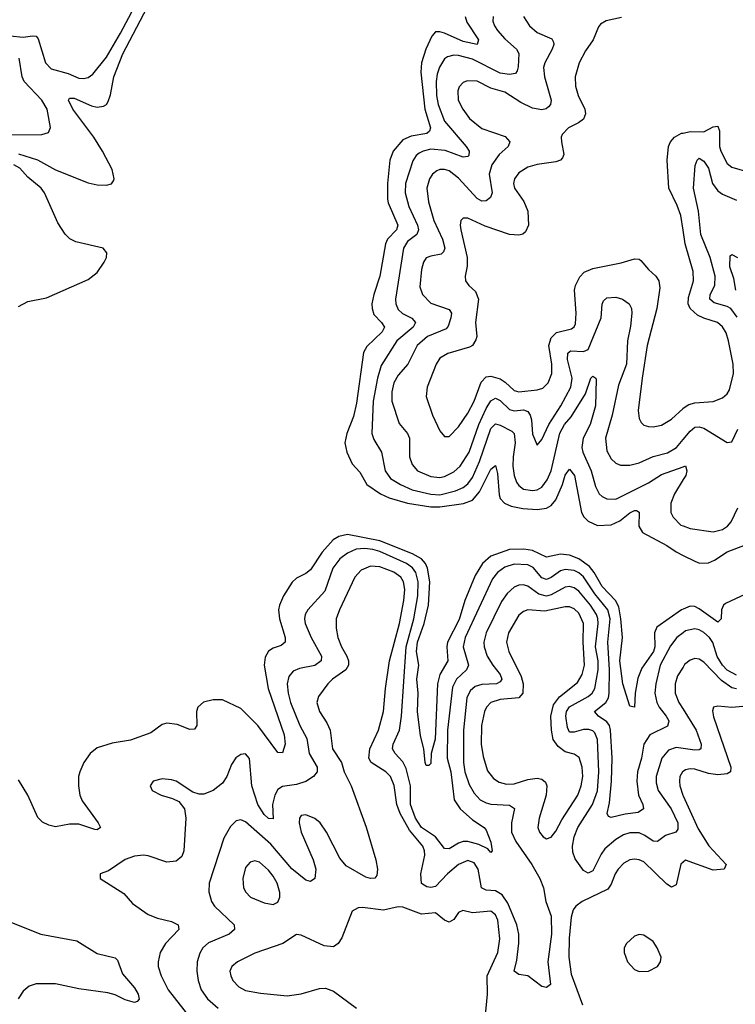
# Model space of a CAD drawing. Header units: inches. Extents: x 2143765 to 2212928, y 878963 to 1017374.
# Tile 71 of 256: x 2157135 to 2160226, y 920847 to 925097. Entities that reach past the tile are written whole.
import ezdxf

# ---------------------------------------------------------------- set-up
doc = ezdxf.new("R2010")
doc.units = ezdxf.units.IN
doc.header["$MEASUREMENT"] = 0
doc.layers.add('C1952', color=7, linetype='Continuous')
doc.layers.add('C1962', color=7, linetype='Continuous')

msp = doc.modelspace()

# ---------------------------------------------------------------- linework, layer by layer
at = {"layer": 'C1952', "color": 5}
for points, elevation in [([(2157093.4, 925026.6), (2157150, 925020.7), (2157190, 925027.6), (2157205.8, 925025.8), (2157214.1, 925014.1), (2157246.4, 924910), (2157270, 924884.4), (2157344.5, 924864.5), (2157390, 924844.8), (2157410, 924842.7), (2157430, 924846.8), (2157450, 924861.3), (2157510, 924935.5), (2157570, 925038.4), (2157630, 925152)], 340), ([(2157130, 924517.6), (2157211.2, 924491.2), (2157290, 924449.3), (2157430, 924392.9), (2157470, 924383.8), (2157510, 924382.8), (2157531.6, 924388.4), (2157539.2, 924400.8), (2157543, 924410), (2157533.6, 924450), (2157492.6, 924530), (2157454.9, 924590), (2157363.5, 924710), (2157344.9, 924750), (2157350, 924757.6), (2157370, 924758.3), (2157445.1, 924725.1), (2157470, 924719.8), (2157496.6, 924723.4), (2157509.3, 924730.7), (2157516.9, 924743.1), (2157527.1, 924772.9), (2157541.7, 924850), (2157580.1, 924950), (2157685.7, 925150)], 320), ([(2159058.1, 925110), (2159066.5, 925086.5), (2159117, 925010), (2159110.5, 924990), (2159050, 925003.1), (2158970, 925037.9), (2158950, 925045), (2158935.3, 925044.7), (2158930, 925043.9), (2158914.7, 925025.3), (2158889.2, 924970), (2158869.8, 924910.2), (2158866.9, 924870), (2158884.1, 924710), (2158908.3, 924630), (2158904.5, 924615.5), (2158893.8, 924606.2), (2158825.7, 924594.3), (2158790, 924578.4), (2158747.7, 924530), (2158733.3, 924490), (2158723.9, 924390), (2158722.8, 924322.8), (2158726.1, 924306.1), (2158767.7, 924210), (2158762.6, 924190), (2158723, 924150), (2158714, 924130), (2158690.5, 923990), (2158664.5, 923910), (2158656.3, 923870), (2158656.9, 923850), (2158664.7, 923824.7), (2158697.7, 923790), (2158710.1, 923770), (2158700.1, 923750), (2158633.5, 923686.5), (2158619.9, 923660.1), (2158590, 923441.6), (2158576.3, 923383.7), (2158547, 923310), (2158539.6, 923270), (2158547.1, 923230), (2158570, 923179), (2158603.3, 923143.3), (2158634.4, 923090), (2158692.8, 923050), (2158730, 923032.8), (2158810, 923010.4), (2158910, 922993.9), (2158950, 922994.1), (2159051.5, 923008.5), (2159090, 923022.2), (2159121.3, 923058.7), (2159170, 923156.2), (2159190, 923172.8), (2159198.4, 923138.4), (2159205.3, 923045.3), (2159210.1, 923030), (2159228.1, 923010), (2159257.1, 922997.1), (2159307.6, 922987.6), (2159370, 922983), (2159410, 922988.3), (2159430, 922999.3), (2159450, 923024.6), (2159478.9, 923090), (2159490, 923130.3), (2159510, 923156.9), (2159531.3, 923130), (2159560.7, 922970), (2159570.8, 922950.8), (2159590, 922932.5), (2159630, 922914.1), (2159690, 922916.1), (2159726.6, 922933.4), (2159770, 922967.8), (2159790, 922979), (2159798.5, 922978.5), (2159810.8, 922970.8), (2159808.7, 922910), (2159824, 922884), (2159930, 922826.6), (2159970, 922799.6), (2160000, 922784.6)], 320), ([(2159180.1, 925110), (2159178.8, 925090), (2159185.1, 925070), (2159198.1, 925050), (2159230, 925014.4), (2159280.2, 924970), (2159290.6, 924950.6), (2159287.1, 924892.9), (2159283.8, 924876.2), (2159275.7, 924864.3), (2159250, 924860.8), (2159210, 924865.9), (2159090, 924926.7), (2159030, 924942.8), (2159010, 924944.1), (2158982.9, 924937.1), (2158970, 924928), (2158947.5, 924892.5), (2158937.7, 924862.3), (2158933.8, 924830), (2158934.6, 924770), (2158941.6, 924730), (2158970, 924659.4), (2159063, 924550), (2159076, 924530), (2159074, 924510), (2159070, 924505.6), (2159050, 924503.2), (2158972.2, 924532.2), (2158910, 924538), (2158877.8, 924530), (2158859.7, 924520.3), (2158846.7, 924510), (2158832.8, 924487.2), (2158800.5, 924390), (2158799.4, 924350), (2158814.9, 924290), (2158852.2, 924210), (2158857.1, 924190), (2158850.2, 924170), (2158810, 924138.7), (2158793, 924110), (2158757.4, 923890), (2158759.6, 923870), (2158770, 923845.7), (2158788.5, 923828.5), (2158828.4, 923808.4), (2158843.9, 923790), (2158834.6, 923770), (2158763.1, 923710), (2158695.8, 923604.2), (2158679.9, 923550), (2158661.6, 923450), (2158655.3, 923310), (2158664.2, 923284.2), (2158697.5, 923230), (2158712.5, 923150), (2158736.9, 923116.9), (2158778.9, 923090), (2158830, 923067.7), (2158910, 923049.2), (2158950, 923046.6), (2159017.1, 923062.9), (2159050, 923078.2), (2159070, 923094), (2159090, 923121), (2159121.2, 923190), (2159170, 923331.8), (2159190, 923352.8), (2159210, 923347.3), (2159260.4, 923320.4), (2159270.5, 923310), (2159275.1, 923270), (2159265.6, 923210), (2159264.6, 923170), (2159269.7, 923129.7), (2159280.7, 923100.7), (2159290, 923086), (2159310.1, 923070.1), (2159350, 923064.6), (2159370, 923068), (2159390, 923079.2), (2159413.5, 923110), (2159430.2, 923149.8), (2159467.7, 923312.3), (2159488.3, 923350), (2159517.1, 923382.9), (2159578.1, 923481.9), (2159602, 923550), (2159610, 923558.5), (2159623.1, 923550), (2159624.2, 923544.2), (2159621.3, 923430), (2159598.2, 923350), (2159568.2, 923290), (2159563.3, 923250), (2159567.2, 923230), (2159602.7, 923150), (2159621.5, 923081.5), (2159637.5, 923050), (2159650, 923038), (2159670, 923028.7), (2159710, 923027.9), (2159850, 923097.2), (2159906.6, 923133.4), (2160000, 923167.4)], 340), ([(2159311, 925110), (2159336.3, 925070), (2159370, 925041.9), (2159433.5, 925013.5), (2159439.7, 924999.6), (2159441.3, 924990), (2159435.1, 924970), (2159402.6, 924910), (2159397.6, 924890), (2159401.5, 924850), (2159430.1, 924750), (2159427.3, 924730), (2159419.2, 924720.8), (2159408.2, 924711.8), (2159390, 924707.6), (2159350, 924714.5), (2159299.1, 924739.1), (2159230, 924783.9), (2159170, 924801.7), (2159110, 924830.9), (2159067, 924833), (2159050, 924826), (2159033.4, 924806.6), (2159026.6, 924790), (2159028.4, 924750), (2159048.1, 924710), (2159077.6, 924670), (2159130, 924626.5), (2159232.2, 924592.2), (2159251.4, 924570), (2159244.9, 924550), (2159205.6, 924514.4), (2159173.3, 924470), (2159162.8, 924430), (2159175.4, 924350), (2159167.5, 924330), (2159150, 924314.6), (2159130, 924313.3), (2159110, 924324.4), (2159030, 924412.7), (2158990, 924443.8), (2158970, 924449.9), (2158950, 924449.9), (2158935.7, 924444.3), (2158917.6, 924430), (2158904.3, 924410), (2158892.9, 924370), (2158899.8, 924310), (2158924, 924230), (2158960.4, 924150), (2158970.9, 924110), (2158965.7, 924094.3), (2158955.1, 924084.9), (2158910, 924076.7), (2158890, 924068.6), (2158879.1, 924050), (2158870, 924018), (2158863.6, 923943.6), (2158874.8, 923910), (2158910, 923873.1), (2158990, 923845.3), (2158999, 923830), (2158997.4, 923810), (2158985.9, 923774.1), (2158977.1, 923762.9), (2158895.8, 923730), (2158851.9, 923690), (2158810.7, 923610), (2158770, 923562.6), (2158751.2, 923530), (2158742.1, 923490), (2158741.7, 923450), (2158773.8, 923353.8), (2158809.3, 923310), (2158817.6, 923290), (2158818.9, 923210), (2158830, 923176.9), (2158853.2, 923150), (2158910, 923125.3), (2158950, 923121), (2158970, 923124.5), (2159010, 923144.6), (2159037.1, 923170), (2159075.4, 923230), (2159118.1, 923350), (2159150, 923419.2), (2159170, 923451.8), (2159190, 923463.1), (2159210, 923452.9), (2159250, 923413.7), (2159270, 923408.2), (2159310, 923412.2), (2159330, 923405.1), (2159339.9, 923390), (2159345.3, 923370), (2159350, 923307.3), (2159370, 923260.5), (2159390, 923284.4), (2159420.4, 923350), (2159472.4, 923430), (2159514.5, 923510), (2159520.6, 923550), (2159500.9, 923630), (2159502.8, 923657.2), (2159513.1, 923666.9), (2159570, 923663.9), (2159590, 923673.5), (2159645.6, 923810), (2159650.9, 923869.1), (2159656.8, 923883.2), (2159670, 923896.5), (2159710, 923899.6), (2159738, 923890), (2159767, 923870), (2159776.5, 923850), (2159778.6, 923830), (2159773.3, 923773.3), (2159760.3, 923710), (2159755.5, 923610), (2159721, 923519), (2159693.6, 923390), (2159664.5, 923290), (2159670, 923235.5), (2159690, 923201.5), (2159710, 923182.8), (2159730, 923173.8), (2159770, 923174.6), (2159810, 923184.5), (2159870, 923211.5), (2159932.9, 923227.1), (2159971.6, 923250), (2160000, 923284.3)], 360), ([(2159733.3, 925106.7), (2159668.2, 925091.8), (2159643, 925077), (2159634.4, 925065.6), (2159611.6, 925010), (2159578.3, 924961.7), (2159550.8, 924910), (2159533.9, 924850), (2159534.6, 924810), (2159546.7, 924770), (2159575.3, 924710), (2159578.2, 924690), (2159570, 924667.6), (2159548.4, 924651.6), (2159504.9, 924630), (2159478.3, 924601.7), (2159473.4, 924590), (2159474.2, 924570), (2159484.8, 924515.2), (2159479.5, 924500.5), (2159470.2, 924489.8), (2159450, 924483.1), (2159370, 924471.4), (2159330, 924459.9), (2159290, 924435.5), (2159271.9, 924410), (2159268.2, 924390), (2159272.5, 924370), (2159312, 924312), (2159329.3, 924270), (2159332.2, 924210), (2159319, 924181), (2159308.3, 924171.7), (2159290, 924166), (2159250.6, 924169.4), (2159145.8, 924205.8), (2159070, 924239.4), (2159050, 924240.4), (2159040.3, 924230), (2159036.5, 924210), (2159039.4, 924190), (2159067.9, 924070), (2159067.4, 924032.6), (2159058.4, 923990), (2159060.2, 923970), (2159074, 923950), (2159103, 923923), (2159116.2, 923890), (2159102.7, 923790), (2159108.4, 923730), (2159105.5, 923714.5), (2159090.2, 923690), (2159077.2, 923682.8), (2158983.7, 923656.3), (2158950, 923636.4), (2158933, 923610), (2158894.3, 923510), (2158890.2, 923470), (2158918.2, 923390), (2158950, 923322), (2158970, 923297.1), (2158990, 923298.4), (2159030, 923339), (2159070, 923398.4), (2159097.5, 923450), (2159128.3, 923531.7), (2159150, 923555.4), (2159170, 923558.3), (2159210, 923546.1), (2159232.2, 923532.2), (2159270, 923496.6), (2159290, 923490.6), (2159370, 923498.5), (2159393.9, 923506.1), (2159417.8, 923530), (2159433.7, 923570), (2159433.1, 923610), (2159420.1, 923690), (2159430, 923723.7), (2159453.9, 923746.1), (2159517.4, 923762.6), (2159529.4, 923770.6), (2159535.6, 923784.4), (2159538.8, 923830), (2159531.2, 923930), (2159535, 923950), (2159553.6, 923986.4), (2159572.9, 924007.1), (2159610, 924023.4), (2159732.7, 924047.3), (2159790, 924064.7), (2159810, 924063.1), (2159817.4, 924057.4), (2159850, 924019), (2159882, 923990), (2159894.5, 923970), (2159899.1, 923939.1), (2159887, 923850), (2159844.9, 923690), (2159822.6, 923550), (2159806.6, 923410), (2159810, 923374.8), (2159818.5, 923358.5), (2159830, 923346.7), (2159850, 923340.2), (2159870, 923338.9), (2159906.9, 923346.9), (2159950, 923372.7), (2160000, 923418.9)], 380), ([(2157060.5, 924600.5), (2157230, 924600.7), (2157259.5, 924610), (2157268.3, 924631.7), (2157253.3, 924710), (2157229.9, 924750), (2157153.7, 924830), (2157145.5, 924850), (2157133, 924930)], 340), ([(2160000, 924188.6), (2159990, 924251.3), (2159974.9, 924294.9), (2159938.2, 924370), (2159931.8, 924490), (2159936.8, 924550), (2159945, 924570), (2159962.2, 924590), (2159993.7, 924606.3), (2160000, 924607.6)], 380), ([(2157130, 923859.2), (2157170, 923880.8), (2157250, 923896.2), (2157430, 923975.6), (2157470, 924005.2), (2157500.2, 924050), (2157509.9, 924070), (2157511.6, 924090), (2157495.1, 924110), (2157377.8, 924137.8), (2157351.5, 924151.5), (2157330.8, 924170.8), (2157299.8, 924219.8), (2157242, 924350), (2157227.2, 924370), (2157170, 924417.2), (2157135.2, 924455.2), (2157110, 924470.5)], 320), ([(2160000, 923111.6), (2159962.7, 923050), (2159946.5, 923010), (2159947.1, 922970), (2159956.5, 922950), (2159990, 922915.6), (2160000, 922911.8)], 340), ([(2160000, 922552.7), (2159993.7, 922550), (2159885.9, 922474.1), (2159876, 922450), (2159877.9, 922390), (2159872, 922370), (2159822.1, 922297.9), (2159805.2, 922254.8), (2159792.5, 922190), (2159790, 922129.2), (2159770, 922134), (2159739.5, 922230), (2159726.2, 922330), (2159737.8, 922430), (2159731.1, 922511.1), (2159721.9, 922561.9), (2159708.4, 922590), (2159649.8, 922649.8), (2159616.3, 922710), (2159595.9, 922735.9), (2159550.1, 922770.1), (2159510, 922785.2), (2159470, 922790.3), (2159410, 922777), (2159350, 922805.3), (2159311.7, 922811.7), (2159250, 922809.4), (2159170, 922781.5), (2159133.6, 922750), (2159102.1, 922697.9), (2159057.6, 922590), (2159032.4, 922507.6), (2158982.4, 922410), (2158979.1, 922390), (2158984, 922330), (2158949.8, 922270.2), (2158939.9, 922230), (2158929.3, 921990.7), (2158912.4, 921930), (2158910, 921886), (2158902, 921878), (2158890, 921877.2), (2158886, 921890), (2158880.3, 921950), (2158865.8, 922005.8), (2158853, 922110), (2158855.2, 922190), (2158850.3, 922250), (2158858.8, 922310), (2158848.7, 922370), (2158853.2, 922410), (2158881.9, 922490), (2158900.6, 922570), (2158906.4, 922670), (2158896, 922730), (2158887, 922750), (2158870.2, 922770.2), (2158831.8, 922791.8), (2158690, 922846.9), (2158550, 922874.2), (2158513.4, 922866.6), (2158488.6, 922851.4), (2158441.6, 922798.4), (2158390, 922721.8), (2158370, 922706.2), (2158330, 922686.2), (2158310.9, 922669.1), (2158274, 922610), (2158256.3, 922570), (2158252.6, 922550), (2158256.3, 922510), (2158281.2, 922430), (2158281.6, 922410), (2158264.3, 922395.7), (2158230, 922384.2), (2158208.9, 922371.1), (2158194.5, 922345.5), (2158190.6, 922310), (2158208.4, 922210), (2158277.4, 922010), (2158281.7, 921970), (2158270, 921931.8), (2158250, 921933.3), (2158163, 922050), (2158090, 922123.7), (2158010, 922161.2), (2157970, 922161.4), (2157928.3, 922151.7), (2157904.2, 922130), (2157899, 922110), (2157900.3, 922050), (2157890, 922034), (2157870, 922033.7), (2157814.5, 922054.5), (2157770, 922060.8), (2157750, 922054.4), (2157701, 922019), (2157613.2, 921986.8), (2157533.7, 921973.7), (2157470, 921953.9), (2157438.8, 921930), (2157411.3, 921890), (2157393.8, 921850), (2157389.2, 921830), (2157389.2, 921790), (2157395, 921750), (2157404.7, 921724.7), (2157473.8, 921630), (2157483.8, 921610), (2157470, 921600.5), (2157459.2, 921600.8), (2157390, 921624.4), (2157350, 921624.6), (2157290, 921613.6), (2157259.9, 921619.9), (2157232.9, 921632.9), (2157212.9, 921652.9), (2157170, 921749.7), (2157130, 921815.6)], 320), ([(2160000, 922450.7), (2159973.6, 922430), (2159945.8, 922394.2), (2159901.2, 922310), (2159882.4, 922230), (2159878.2, 922190), (2159886.8, 922150), (2159896.5, 922130), (2159927.2, 922090), (2159938, 922070), (2159937.3, 922062.7), (2159932.1, 922047.9), (2159856.1, 922010), (2159830.5, 921969.5), (2159820.2, 921910), (2159803.4, 921850), (2159800.6, 921810), (2159807.7, 921750), (2159825.7, 921710), (2159829.2, 921690), (2159805.4, 921674.6), (2159750, 921667.5), (2159690, 921652.7), (2159677.7, 921657.7), (2159672.7, 921670), (2159682.8, 921717.2), (2159690.6, 921810), (2159693, 921910), (2159686.3, 922030), (2159681.6, 922050), (2159670, 922066.3), (2159634.4, 922090), (2159616.8, 922110), (2159666.5, 922150), (2159677.7, 922170), (2159680.7, 922190), (2159682.2, 922290), (2159675, 922410), (2159685.6, 922510), (2159675.5, 922550), (2159619.2, 922619.2), (2159570, 922691.8), (2159550, 922709.2), (2159530, 922719.2), (2159490, 922723.9), (2159470, 922718.2), (2159430, 922689.1), (2159410, 922681), (2159390, 922687.6), (2159352.4, 922732.4), (2159330, 922744), (2159270, 922747.1), (2159230, 922733.4), (2159198.2, 922710), (2159177.3, 922682.7), (2159058.2, 922430), (2159049.7, 922390), (2159073.6, 922310), (2159065, 922290), (2159021.5, 922250), (2159004.5, 922215.5), (2158983.1, 922030), (2158980.8, 921910), (2158996.3, 921850), (2159011.8, 921730), (2159036.8, 921690), (2159090, 921643.5), (2159140.2, 921610), (2159150, 921597.8), (2159170, 921546.8), (2159175.3, 921510), (2159170, 921502), (2159157.3, 921517.3), (2159117.2, 921537.2), (2159070, 921549.9), (2159050, 921549.5), (2159030, 921542.6), (2158990, 921517.5), (2158970, 921519.8), (2158930.4, 921570), (2158870, 921610.6), (2158844.6, 921650), (2158822.5, 921710), (2158822.7, 921790), (2158804.1, 921864.1), (2158790, 921893.8), (2158757, 921930), (2158745.2, 921950), (2158748, 921970), (2158775, 922030), (2158784.4, 922090), (2158803.6, 922390), (2158837, 922510), (2158854.8, 922610), (2158856, 922670), (2158845.1, 922710), (2158830.9, 922730.9), (2158805.4, 922750), (2158690, 922801.6), (2158660.4, 922810), (2158626.1, 922813.9), (2158588.6, 922811.4), (2158550, 922794), (2158517.3, 922770), (2158486.9, 922730), (2158452.3, 922630), (2158379.7, 922550), (2158367.8, 922530), (2158364.6, 922510), (2158367.7, 922490), (2158394.2, 922430), (2158438.6, 922350), (2158436.3, 922330), (2158410, 922308.8), (2158343.9, 922296.1), (2158315.2, 922284.8), (2158297.5, 922262.5), (2158290.1, 922230), (2158293.9, 922190), (2158304.1, 922150), (2158344.5, 922050), (2158374.4, 921994.4), (2158384.9, 921930), (2158419.8, 921870), (2158419.3, 921850), (2158403.9, 921830), (2158370, 921808.6), (2158330, 921795.2), (2158270, 921786.6), (2158250, 921774.3), (2158236, 921750), (2158226.9, 921710), (2158230, 921647.8), (2158210, 921649), (2158190, 921666.2), (2158163.1, 921710), (2158137.3, 921790), (2158127.5, 921907.5), (2158110, 921927.8), (2158090, 921925.1), (2158068.6, 921911.4), (2158050, 921881.6), (2158029.3, 921830), (2158010, 921802), (2157970, 921769.8), (2157930, 921753.3), (2157910, 921754), (2157882.4, 921762.4), (2157810, 921809.3), (2157790, 921816.2), (2157750, 921819.5), (2157711.3, 921810), (2157698.8, 921790), (2157707.3, 921770), (2157746, 921750), (2157795.1, 921735.1), (2157821.7, 921721.7), (2157846.4, 921690), (2157852.9, 921650), (2157843.2, 921510), (2157834.5, 921485.5), (2157810, 921464.7), (2157770, 921460.5), (2157690, 921488.3), (2157670, 921490.9), (2157630, 921486.9), (2157590, 921472.4), (2157517.7, 921422.3), (2157482, 921410), (2157482.8, 921390), (2157584.6, 921324.6), (2157621.6, 921281.6), (2157690, 921234), (2157730, 921218), (2157790, 921203.8), (2157818.7, 921190), (2157822.3, 921170), (2157765, 921110), (2157740.7, 921070), (2157732.3, 921030), (2157733.4, 921010), (2157745.6, 920970), (2157776.1, 920910), (2157869.4, 920790)], 340), ([(2160000, 921951.1), (2159970, 921955.8), (2159936.6, 921943.4), (2159907.5, 921910), (2159884, 921830), (2159883.4, 921803.4), (2159892.1, 921770), (2159948.8, 921690), (2159976.7, 921630), (2159976.7, 921603.3), (2159968, 921590), (2159923.9, 921576.1), (2159890, 921549.8), (2159870, 921550.8), (2159835.1, 921575.1), (2159810, 921586.5), (2159770, 921587.7), (2159742.2, 921577.8), (2159710, 921558), (2159662.2, 921517.8), (2159645.8, 921494.2), (2159610, 921422.7), (2159590, 921412.8), (2159570, 921423.8), (2159534.4, 921474.4), (2159523.3, 921503.3), (2159522.1, 921530), (2159529.9, 921570), (2159544.8, 921610), (2159608.8, 921710), (2159630, 921767.6), (2159636.7, 921850), (2159630.6, 921990), (2159618.4, 922018.4), (2159610, 922027.7), (2159593.5, 922033.5), (2159570, 922033.6), (2159530, 922021.2), (2159510, 922022.1), (2159501, 922041), (2159493.8, 922090), (2159496.7, 922110), (2159509.8, 922130.2), (2159590, 922174.8), (2159607.5, 922190), (2159618.9, 922210), (2159632.5, 922290), (2159632.7, 922330), (2159621.4, 922390), (2159633.1, 922490), (2159631.9, 922511.9), (2159626.2, 922530), (2159599.6, 922570), (2159550, 922629.5), (2159530, 922644.5), (2159510, 922650.7), (2159490, 922647.6), (2159430, 922614.2), (2159410, 922608.4), (2159376.5, 922616.5), (2159330, 922651.4), (2159310, 922657.5), (2159290, 922656.2), (2159270, 922647.3), (2159240.1, 922619.9), (2159215.1, 922584.9), (2159150, 922450.8), (2159139.9, 922410), (2159141.2, 922390), (2159154, 922350), (2159178.2, 922310), (2159210.6, 922270), (2159217.5, 922250), (2159210, 922239.4), (2159194.3, 922230), (2159130, 922226.8), (2159101.8, 922218.2), (2159080, 922200), (2159065.3, 922170), (2159051.1, 922030), (2159050.9, 921890), (2159057.2, 921850), (2159075.8, 921795.8), (2159097.8, 921757.8), (2159124.2, 921730), (2159150, 921715.9), (2159170, 921711), (2159250, 921706.7), (2159271.8, 921691.8), (2159258.7, 921630), (2159258.4, 921590), (2159276.9, 921550), (2159346.1, 921450), (2159381.7, 921390), (2159396.6, 921350), (2159406.5, 921290), (2159430, 921228), (2159431.3, 921150), (2159416.1, 921030), (2159427.4, 920932.6), (2159410, 920918.9), (2159390, 920923.9), (2159330, 920969.8), (2159290, 920975.4), (2159270, 920989.3), (2159282.3, 921037.7), (2159289.9, 921110.1), (2159290.8, 921150), (2159282.5, 921190), (2159243.2, 921283.2), (2159219.1, 921319.1), (2159190, 921337.1), (2159150, 921339.4), (2159129.2, 921349.2), (2159115, 921430), (2159096.9, 921456.9), (2159070, 921467.1), (2159030.2, 921450), (2158981.8, 921410), (2158930, 921355), (2158910, 921350.6), (2158893.5, 921353.5), (2158870, 921368.5), (2158866.6, 921410), (2158884.4, 921490), (2158883.4, 921510), (2158875.7, 921530), (2158818.8, 921598.8), (2158777.3, 921670), (2158763.1, 921710), (2158751.8, 921791.8), (2158735.7, 921830), (2158715.4, 921850), (2158652.9, 921890), (2158642.3, 921910), (2158646.7, 921950), (2158685, 922030), (2158706.3, 922110), (2158714.1, 922210), (2158731.5, 922330), (2158774.7, 922490), (2158794.2, 922590), (2158797.9, 922637.9), (2158792.9, 922670), (2158780.2, 922690), (2158750, 922712.1), (2158690, 922735.6), (2158650, 922738.4), (2158610, 922720.9), (2158582.1, 922690), (2158515.7, 922550), (2158501.1, 922510), (2158501.7, 922470), (2158509.4, 922430), (2158525.3, 922390), (2158548.1, 922350), (2158554.4, 922330), (2158554.2, 922310), (2158542.7, 922290), (2158485.2, 922250), (2158465.9, 922230), (2158425.2, 922174.8), (2158418.3, 922150), (2158429.4, 922110), (2158461.3, 922061.3), (2158475.9, 922030), (2158485.9, 921950), (2158524.8, 921890), (2158536.3, 921850), (2158566.4, 921790), (2158630.8, 921610.8), (2158672.8, 921470), (2158680.1, 921430), (2158677.2, 921402.8), (2158668.3, 921391.7), (2158650, 921389.9), (2158630, 921396.1), (2158545, 921445), (2158517.7, 921477.7), (2158459.4, 921590), (2158432.1, 921630), (2158410, 921648.6), (2158370, 921664.8), (2158350, 921661.1), (2158343.2, 921650), (2158341.4, 921630), (2158350.1, 921590), (2158402.7, 921470), (2158414.2, 921430), (2158410.1, 921389.9), (2158390, 921377.4), (2158370, 921383.1), (2158310, 921431.7), (2158218.8, 921538.8), (2158110, 921634.2), (2158090, 921643.5), (2158070, 921638.5), (2158045.3, 921614.7), (2158016.4, 921563.6), (2157952.8, 921370), (2157952.2, 921332.2), (2157963.8, 921290), (2157976.3, 921270), (2158061.2, 921190), (2158061.8, 921170), (2158039.6, 921150), (2157950, 921111.9), (2157926.2, 921090), (2157912.2, 921067.8), (2157900.8, 921030), (2157899.2, 920990), (2157905.9, 920950), (2157918.8, 920910), (2157945.4, 920870), (2157992.1, 920830)], 360), ([(2160000, 922302.7), (2159975.7, 922264.3), (2159965.1, 922230), (2159965.4, 922190), (2159981.2, 922150), (2160000, 922120.2)], 360), ([(2160000, 921851.6), (2159997.8, 921850), (2159986.5, 921830), (2159984, 921810), (2159985.7, 921790), (2159998.3, 921750), (2160000, 921746.3)], 380), ([(2160000, 921460), (2159990, 921451.6), (2159970, 921362), (2159950, 921351.9), (2159930, 921364.9), (2159830, 921461.6), (2159810, 921471), (2159790, 921473.8), (2159770, 921469.9), (2159744.4, 921455.6), (2159719.2, 921430), (2159706.5, 921410), (2159690, 921365), (2159675.5, 921344.5), (2159564, 921290), (2159537.2, 921270), (2159525.9, 921254.1), (2159517, 921223), (2159507.8, 921132.2), (2159506.9, 921050), (2159516.7, 920976.7), (2159565.2, 920845.2)], 380), ([(2159145.2, 920785.2), (2159155.1, 920890), (2159154.4, 920970), (2159199.7, 921070), (2159209, 921130), (2159200.1, 921210), (2159190, 921233.2), (2159170, 921249.2), (2159090, 921241.7), (2159048.4, 921251.6), (2159030, 921242.6), (2159010, 921212.6), (2158990, 921200.9), (2158970, 921209.8), (2158930, 921241.1), (2158870, 921236.3), (2158790, 921266.5), (2158770, 921268.1), (2158706.7, 921253.3), (2158614.8, 921265.2), (2158596.1, 921263.9), (2158570, 921249.4), (2158526.1, 921133.9), (2158510, 921109.6), (2158490, 921094.7), (2158450, 921099.3), (2158350, 921145.1), (2158330, 921147.6), (2158270.8, 921109.2), (2158150, 921067.6), (2158074.9, 921030), (2158050.3, 921010), (2158042.8, 920990), (2158046, 920970), (2158055.5, 920950), (2158081.9, 920921.9), (2158110, 920906.4), (2158174.6, 920894.6), (2158290, 920883.9), (2158350, 920891.9), (2158430, 920914.4), (2158455.9, 920915.9), (2158490, 920903), (2158589.1, 920830)], 380), ([(2157085.3, 921205.3), (2157226, 921150), (2157381.3, 921121.3), (2157470, 921066.8), (2157547.4, 921047.4), (2157557.1, 921037.1), (2157578.3, 920978.3), (2157630, 920917.8), (2157646.8, 920890), (2157651.2, 920868.8), (2157641.7, 920858.3), (2157630, 920855), (2157590, 920866.6), (2157547.7, 920887.7), (2157515.8, 920895.8), (2157390, 920913.7), (2157290, 920935.8), (2157205.5, 920934.6), (2157175, 920925), (2157150, 920903.5), (2157127.8, 920870)], 320)]:
    msp.add_lwpolyline(points, dxfattribs=dict(at, elevation=elevation))
for points, elevation in [([(2159490, 922562.6), (2159403.5, 922543.5), (2159330, 922549.3), (2159310, 922543), (2159290, 922526.2), (2159245.5, 922450), (2159237.1, 922410), (2159246.9, 922370), (2159301.3, 922261.3), (2159308.7, 922230), (2159308.1, 922190), (2159290, 922169.3), (2159210, 922162), (2159170, 922149.8), (2159151, 922130), (2159141.9, 922110), (2159129.2, 922050), (2159127.8, 921970), (2159136, 921916), (2159155, 921855), (2159181.5, 921821.5), (2159205.5, 921805.5), (2159236.7, 921796.7), (2159270, 921797.8), (2159330, 921816.9), (2159370, 921822.9), (2159390, 921818), (2159405.3, 921805.3), (2159411.5, 921790), (2159409, 921750), (2159378, 921650), (2159372.9, 921610), (2159379.7, 921590), (2159394.9, 921570), (2159410, 921560.9), (2159430, 921568.8), (2159450, 921594.6), (2159476.4, 921643.6), (2159545, 921750), (2159559.9, 921790), (2159566.7, 921830), (2159564.3, 921870), (2159551.7, 921911.7), (2159530, 921926.6), (2159490, 921936.6), (2159460.1, 921960.1), (2159439.5, 921990), (2159431, 922030), (2159429, 922090), (2159439.8, 922140.2), (2159465.6, 922174.4), (2159544.6, 922235.4), (2159564.1, 922270), (2159574.1, 922310), (2159567.8, 922410), (2159570, 922491.2), (2159550, 922535.4), (2159530, 922553.3), (2159510, 922562.3)], 380), ([(2158150, 921465.5), (2158130, 921460.8), (2158110, 921436.9), (2158098.7, 921390), (2158101.7, 921350), (2158111.3, 921331.3), (2158132, 921310), (2158190, 921284.5), (2158230, 921277.4), (2158250, 921288), (2158258.2, 921310), (2158258.3, 921330), (2158246.6, 921370), (2158230, 921400.3), (2158210, 921425.8), (2158170, 921459.8)], 380), ([(2159810, 921148.4), (2159790, 921141.1), (2159755.3, 921110), (2159746, 921090), (2159746, 921070), (2159760.3, 921030), (2159790, 920997), (2159810, 920988), (2159850, 920989.2), (2159889.6, 921010), (2159902.4, 921030), (2159904.7, 921050), (2159888.4, 921090), (2159870, 921117.4), (2159830, 921146)], 420)]:
    msp.add_lwpolyline(points, close=True, dxfattribs=dict(at, elevation=elevation))
at = {"layer": 'C1962', "color": 5}
for points, elevation in [([(2160000, 924607.6), (2160030, 924613.8), (2160090, 924612.5), (2160130, 924635), (2160150, 924637.8), (2160156.9, 924616.9), (2160157.8, 924550), (2160162.4, 924530), (2160190, 924475.9), (2160210, 924460.9), (2160290, 924436.9)], 380), ([(2160233.2, 923813.2), (2160205.9, 923850), (2160190, 923859.2), (2160134, 923874), (2160115.4, 923890), (2160116.9, 923910), (2160136.6, 923950), (2160137.8, 923990), (2160116.2, 924070), (2160076.8, 924170), (2160065.9, 924270), (2160044.5, 924370), (2160052.4, 924467.6), (2160060.3, 924490), (2160070, 924499.7), (2160090, 924486.2), (2160110, 924455.5), (2160127.5, 924390), (2160150, 924358), (2160170, 924344.1), (2160230, 924317.9)], 360), ([(2160000, 923418.9), (2160000.6, 923419.4), (2160024.6, 923435.4), (2160050, 923442.8), (2160130, 923448.1), (2160170, 923464.1), (2160190, 923481.8), (2160200.8, 923499.2), (2160217.1, 923570), (2160215.8, 923610), (2160196.8, 923710), (2160185.7, 923745.7), (2160170, 923771.7), (2160148.8, 923790), (2160090, 923808.1), (2160062, 923822), (2160031.2, 923850), (2160022, 923870), (2160022.8, 923897.2), (2160045.4, 923970), (2160043.2, 924010), (2160009.4, 924129.4), (2160000, 924188.6)], 380), ([(2160227.5, 923930), (2160219.4, 923979.4), (2160201.8, 924030), (2160202.7, 924077.3), (2160210, 924083.8), (2160234.8, 924070)], 340), ([(2160000, 923284.3), (2160030, 923320.5), (2160050, 923337.7), (2160070, 923340.1), (2160090, 923334), (2160190, 923272.4), (2160210, 923274), (2160236.8, 923330)], 360), ([(2160000, 923167.4), (2160010, 923171), (2160016.6, 923150), (2160011.2, 923130), (2160000, 923111.6)], 340), ([(2160000, 922911.8), (2160030, 922900.1), (2160130, 922886.7), (2160170, 922896.3), (2160191.6, 922910), (2160207.4, 922930), (2160236.9, 922990)], 340), ([(2160000, 922784.6), (2160050, 922759.8), (2160071.3, 922751.3), (2160110, 922752.9), (2160135.9, 922764.1), (2160190, 922800.3), (2160270, 922829.5)], 320), ([(2160310, 922635.6), (2160183, 922577), (2160173.8, 922570), (2160165.3, 922550), (2160164.3, 922510), (2160150, 922495.7), (2160070, 922553.9), (2160050, 922564.5), (2160030, 922565.4), (2160000, 922552.7)], 320), ([(2160230, 922267.1), (2160190, 922288.8), (2160170, 922311.1), (2160147.7, 922347.7), (2160128, 922408), (2160113.8, 922430), (2160090, 922452.3), (2160070, 922462.9), (2160050, 922467.3), (2160010, 922458.5), (2160000, 922450.7)], 340), ([(2160230, 922208.3), (2160210, 922213.2), (2160165.2, 922245.2), (2160090, 922324.1), (2160070, 922336.5), (2160050, 922339.1), (2160030, 922332.8), (2160006.7, 922313.3), (2160000, 922302.7)], 360), ([(2160290, 922135.1), (2160210, 922128.1), (2160150, 922134.2), (2160131, 922130), (2160127.1, 922112.9), (2160131.5, 922088.4), (2160205.6, 921870), (2160204.2, 921850), (2160190, 921841.1), (2160150, 921837.1), (2160110, 921842.6), (2160050, 921861.7), (2160030, 921863.4), (2160010, 921858.8), (2160000, 921851.6)], 380), ([(2160000, 922120.2), (2160057, 922030), (2160078.5, 921970), (2160076, 921950), (2160070, 921945), (2160050, 921943.1), (2160000, 921951.1)], 360), ([(2160000, 921746.3), (2160064.5, 921604.5), (2160111.4, 921531.4), (2160186.7, 921450), (2160177.6, 921430), (2160130, 921425.7), (2160010, 921468.5), (2160000, 921460)], 380)]:
    msp.add_lwpolyline(points, dxfattribs=dict(at, elevation=elevation))

doc.saveas('drawing.dxf')
